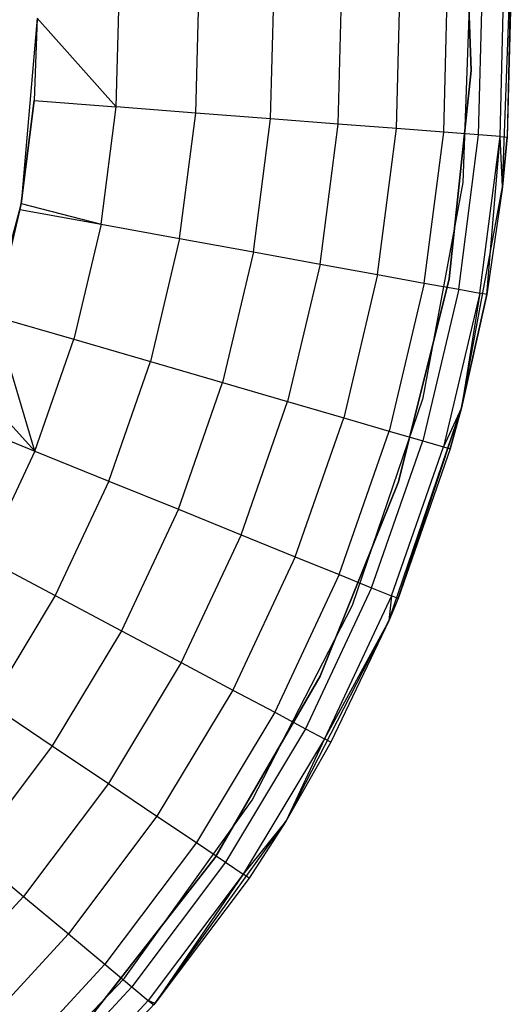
# Model space of a CAD drawing. Extents: x 3 to 49, y 3 to 103.
# Tile 82 of 101: x 27.828 to 28.656, y 57.121 to 58.783. Entities that reach past the tile are written whole.
import ezdxf

# ---------------------------------------------------------------- set-up
doc = ezdxf.new("R2010")
doc.units = 0
doc.header["$LTSCALE"] = 2.54
doc.layers.get('0').update_dxf_attribs({"linetype": 'CONTINUOUS'})

# ---------------------------------------------------------------- blocks, each defined once
blk = doc.blocks.new('HOTEL-MOOD-11782-11790_STL')
at = {"color": 0}
for p, q in [((28.5766, 59.0498, 1.2181), (28.5889, 58.6966, 1.2181)), ((28.5889, 58.6966, 0.1181), (28.5766, 59.0498, 0.1181)), ((28.5766, 59.0498, 1.2181), (28.5889, 58.6966, 1.2181)), ((28.5889, 58.6966, 0.1181), (28.5766, 59.0498, 0.1181)), ((28.5752, 58.508, 0.1181), (28.5887, 58.8776, 0.1181)), ((28.5752, 58.508, 0.1181), (28.5887, 58.8776, 0.1181)), ((28.5752, 58.508, 1.2181), (28.5887, 58.8776, 1.2181)), ((28.5752, 58.508, 1.2181), (28.5887, 58.8776, 1.2181)), ((28.6418, 58.5007, 0.1181), (28.6556, 58.88, 0.1181)), ((28.6418, 58.5007, 0.1181), (28.6556, 58.88, 0.1181)), ((28.6556, 58.88, 0.1181), (28.6496, 58.5844, 1.7681)), ((28.6556, 58.88, 0.1181), (28.6496, 58.5844, 1.7681)), ((28.6375, 58.5853, 1.907), (28.6443, 58.8517, 1.907)), ((28.6375, 58.5853, 1.907), (28.6443, 58.8517, 1.907)), ((28.6565, 58.852, 1.7681), (28.6496, 58.5844, 1.7681)), ((28.6565, 58.852, 1.7681), (28.6496, 58.5844, 1.7681)), ((27.9905, 58.6354, 2.5559), (27.9956, 58.835, 2.5559)), ((27.9905, 58.6354, 2.5559), (27.9956, 58.835, 2.5559)), ((28.1248, 58.625, 2.5198), (28.1303, 58.8384, 2.5198)), ((28.1248, 58.625, 2.5198), (28.1303, 58.8384, 2.5198)), ((28.2508, 58.6153, 2.4609), (28.2566, 58.8417, 2.4609)), ((28.2508, 58.6153, 2.4609), (28.2566, 58.8417, 2.4609)), ((28.3647, 58.6065, 2.3809), (28.3708, 58.8446, 2.3809)), ((28.3647, 58.6065, 2.3809), (28.3708, 58.8446, 2.3809)), ((28.463, 58.5988, 2.2823), (28.4694, 58.8472, 2.2823)), ((28.463, 58.5988, 2.2823), (28.4694, 58.8472, 2.2823)), ((28.5427, 58.5927, 2.1681), (28.5494, 58.8492, 2.1681)), ((28.5427, 58.5927, 2.1681), (28.5494, 58.8492, 2.1681)), ((28.6015, 58.5881, 2.0417), (28.6083, 58.8508, 2.0417)), ((28.6015, 58.5881, 2.0417), (28.6083, 58.8508, 2.0417)), ((27.8574, 58.7851, 2.2681), (27.83, 58.4725, 2.2681)), ((27.8574, 58.7851, 2.2681), (27.83, 58.4725, 2.2681)), ((27.8574, 58.7851, 2.5681), (27.852, 58.6461, 2.5681)), ((27.8574, 58.7851, 2.2681), (27.852, 58.6461, 2.5681)), ((27.8574, 58.7851, 2.5681), (27.852, 58.6461, 2.5681)), ((27.8574, 58.7851, 2.2681), (27.852, 58.6461, 2.5681)), ((27.9905, 58.6354, 2.5559), (27.8574, 58.7851, 2.5681)), ((27.9905, 58.6354, 2.5559), (27.8574, 58.7851, 2.5681)), ((28.5889, 58.6966, 1.2181), (28.5519, 58.3452, 1.2181)), ((28.5519, 58.3452, 0.1181), (28.5889, 58.6966, 0.1181)), ((28.5889, 58.6966, 1.2181), (28.5519, 58.3452, 1.2181)), ((28.5519, 58.3452, 0.1181), (28.5889, 58.6966, 0.1181)), ((28.5889, 58.6966, 1.2181), (28.5889, 58.6966, 0.1181)), ((28.5889, 58.6966, 1.2181), (28.5889, 58.6966, 0.1181)), ((27.852, 58.6461, 2.5681), (27.83, 58.4725, 2.5681)), ((27.83, 58.4725, 2.2681), (27.852, 58.6461, 2.5681)), ((27.83, 58.4725, 2.2681), (27.852, 58.6461, 2.5681)), ((27.852, 58.6461, 2.5681), (27.83, 58.4725, 2.5681)), ((27.852, 58.6461, 2.5681), (27.9905, 58.6354, 2.5559)), ((27.852, 58.6461, 2.5681), (27.9905, 58.6354, 2.5559)), ((27.9649, 58.4374, 2.5559), (27.9905, 58.6354, 2.5559)), ((27.9649, 58.4374, 2.5559), (27.9905, 58.6354, 2.5559)), ((28.1248, 58.625, 2.5198), (27.9905, 58.6354, 2.5559)), ((28.1248, 58.625, 2.5198), (27.9905, 58.6354, 2.5559)), ((28.0974, 58.4133, 2.5198), (28.1248, 58.625, 2.5198)), ((28.0974, 58.4133, 2.5198), (28.1248, 58.625, 2.5198)), ((28.2508, 58.6153, 2.4609), (28.1248, 58.625, 2.5198)), ((28.2508, 58.6153, 2.4609), (28.1248, 58.625, 2.5198)), ((28.2217, 58.3906, 2.4609), (28.2508, 58.6153, 2.4609)), ((28.2217, 58.3906, 2.4609), (28.2508, 58.6153, 2.4609)), ((28.3647, 58.6065, 2.3809), (28.2508, 58.6153, 2.4609)), ((28.3647, 58.6065, 2.3809), (28.2508, 58.6153, 2.4609)), ((28.3341, 58.3702, 2.3809), (28.3647, 58.6065, 2.3809)), ((28.3341, 58.3702, 2.3809), (28.3647, 58.6065, 2.3809)), ((28.463, 58.5988, 2.2823), (28.3647, 58.6065, 2.3809)), ((28.463, 58.5988, 2.2823), (28.3647, 58.6065, 2.3809)), ((28.4311, 58.3525, 2.2823), (28.463, 58.5988, 2.2823)), ((28.4311, 58.3525, 2.2823), (28.463, 58.5988, 2.2823)), ((28.5427, 58.5927, 2.1681), (28.463, 58.5988, 2.2823)), ((28.5427, 58.5927, 2.1681), (28.463, 58.5988, 2.2823)), ((28.5098, 58.3381, 2.1681), (28.5427, 58.5927, 2.1681)), ((28.5098, 58.3381, 2.1681), (28.5427, 58.5927, 2.1681)), ((28.6015, 58.5881, 2.0417), (28.5427, 58.5927, 2.1681)), ((28.6015, 58.5881, 2.0417), (28.5427, 58.5927, 2.1681)), ((28.5678, 58.3276, 2.0417), (28.6015, 58.5881, 2.0417)), ((28.5678, 58.3276, 2.0417), (28.6015, 58.5881, 2.0417)), ((28.6375, 58.5853, 1.907), (28.6015, 58.5881, 2.0417)), ((28.6375, 58.5853, 1.907), (28.6015, 58.5881, 2.0417)), ((28.6033, 58.3211, 1.907), (28.6375, 58.5853, 1.907)), ((28.6033, 58.3211, 1.907), (28.6375, 58.5853, 1.907)), ((28.6152, 58.3189, 1.7681), (28.6375, 58.5853, 1.907)), ((28.6152, 58.3189, 1.7681), (28.6375, 58.5853, 1.907)), ((28.6375, 58.5853, 1.907), (28.6496, 58.5844, 1.7681)), ((28.6418, 58.5007, 1.7681), (28.6375, 58.5853, 1.907)), ((28.6418, 58.5007, 1.7681), (28.6375, 58.5853, 1.907)), ((28.6375, 58.5853, 1.907), (28.6496, 58.5844, 1.7681)), ((28.6418, 58.5007, 0.1181), (28.6496, 58.5844, 1.7681)), ((28.6496, 58.5844, 1.7681), (28.6418, 58.5007, 1.7681)), ((28.6418, 58.5007, 0.1181), (28.6496, 58.5844, 1.7681)), ((28.6496, 58.5844, 1.7681), (28.6418, 58.5007, 1.7681)), ((28.5081, 58.1444, 0.1181), (28.5752, 58.508, 0.1181)), ((28.5081, 58.1444, 0.1181), (28.5752, 58.508, 0.1181)), ((28.5081, 58.1444, 1.2181), (28.5752, 58.508, 1.2181)), ((28.5081, 58.1444, 1.2181), (28.5752, 58.508, 1.2181)), ((28.5752, 58.508, 0.1181), (28.5752, 58.508, 1.2181)), ((28.5752, 58.508, 0.1181), (28.5752, 58.508, 1.2181)), ((28.5728, 58.1274, 0.1181), (28.6418, 58.5007, 0.1181)), ((28.5728, 58.1274, 0.1181), (28.6418, 58.5007, 0.1181)), ((28.6418, 58.5007, 0.1181), (28.6152, 58.3189, 1.7681)), ((28.6418, 58.5007, 0.1181), (28.6152, 58.3189, 1.7681)), ((28.6418, 58.5007, 1.7681), (28.6152, 58.3189, 1.7681)), ((28.6418, 58.5007, 1.7681), (28.6152, 58.3189, 1.7681)), ((28.6418, 58.5007, 0.1181), (28.6418, 58.5007, 1.7681)), ((28.6418, 58.5007, 0.1181), (28.6418, 58.5007, 1.7681)), ((27.83, 58.4725, 2.2681), (27.7488, 58.1694, 2.2681)), ((27.83, 58.4725, 2.2681), (27.7488, 58.1694, 2.2681)), ((27.83, 58.4725, 2.5681), (27.8282, 58.4623, 2.5681)), ((27.8282, 58.4623, 2.5681), (27.83, 58.4725, 2.2681)), ((27.8282, 58.4623, 2.5681), (27.83, 58.4725, 2.2681)), ((27.83, 58.4725, 2.5681), (27.8282, 58.4623, 2.5681)), ((27.83, 58.4725, 2.5681), (27.9649, 58.4374, 2.5559)), ((27.83, 58.4725, 2.5681), (27.9649, 58.4374, 2.5559)), ((27.83, 58.4725, 2.2681), (27.83, 58.4725, 2.5681)), ((27.83, 58.4725, 2.2681), (27.83, 58.4725, 2.5681)), ((27.8282, 58.4623, 2.5681), (27.7488, 58.1694, 2.2681)), ((27.8282, 58.4623, 2.5681), (27.7488, 58.1694, 2.2681)), ((27.8282, 58.4623, 2.5681), (27.7856, 58.282, 2.5681)), ((27.8282, 58.4623, 2.5681), (27.7856, 58.282, 2.5681)), ((27.8282, 58.4623, 2.5681), (27.9649, 58.4374, 2.5559)), ((27.8282, 58.4623, 2.5681), (27.9649, 58.4374, 2.5559)), ((27.9649, 58.4374, 2.5559), (27.919, 58.2432, 2.5559)), ((27.9649, 58.4374, 2.5559), (27.919, 58.2432, 2.5559)), ((27.9649, 58.4374, 2.5559), (28.0974, 58.4133, 2.5198)), ((27.9649, 58.4374, 2.5559), (28.0974, 58.4133, 2.5198)), ((28.0974, 58.4133, 2.5198), (28.0483, 58.2055, 2.5198)), ((28.0974, 58.4133, 2.5198), (28.0483, 58.2055, 2.5198)), ((28.0974, 58.4133, 2.5198), (28.2217, 58.3906, 2.4609)), ((28.0974, 58.4133, 2.5198), (28.2217, 58.3906, 2.4609)), ((28.2217, 58.3906, 2.4609), (28.1697, 58.1702, 2.4609)), ((28.2217, 58.3906, 2.4609), (28.1697, 58.1702, 2.4609)), ((28.2217, 58.3906, 2.4609), (28.3341, 58.3702, 2.3809)), ((28.2217, 58.3906, 2.4609), (28.3341, 58.3702, 2.3809)), ((28.3341, 58.3702, 2.3809), (28.2794, 58.1383, 2.3809)), ((28.3341, 58.3702, 2.3809), (28.2794, 58.1383, 2.3809)), ((28.3341, 58.3702, 2.3809), (28.4311, 58.3525, 2.2823)), ((28.3341, 58.3702, 2.3809), (28.4311, 58.3525, 2.2823)), ((28.4311, 58.3525, 2.2823), (28.374, 58.1107, 2.2823)), ((28.4311, 58.3525, 2.2823), (28.374, 58.1107, 2.2823)), ((28.4311, 58.3525, 2.2823), (28.5098, 58.3381, 2.1681)), ((28.4311, 58.3525, 2.2823), (28.5098, 58.3381, 2.1681)), ((28.5098, 58.3381, 2.1681), (28.4508, 58.0883, 2.1681)), ((28.5098, 58.3381, 2.1681), (28.4508, 58.0883, 2.1681)), ((28.5519, 58.3452, 1.2181), (28.4665, 58.0023, 1.2181)), ((28.4665, 58.0023, 0.1181), (28.5519, 58.3452, 0.1181)), ((28.5519, 58.3452, 1.2181), (28.4665, 58.0023, 1.2181)), ((28.4665, 58.0023, 0.1181), (28.5519, 58.3452, 0.1181)), ((28.5098, 58.3381, 2.1681), (28.5678, 58.3276, 2.0417)), ((28.5098, 58.3381, 2.1681), (28.5678, 58.3276, 2.0417)), ((28.5519, 58.3452, 1.2181), (28.5519, 58.3452, 0.1181)), ((28.5519, 58.3452, 1.2181), (28.5519, 58.3452, 0.1181)), ((28.5678, 58.3276, 2.0417), (28.5074, 58.0719, 2.0417)), ((28.5678, 58.3276, 2.0417), (28.5074, 58.0719, 2.0417)), ((28.6033, 58.3211, 1.907), (28.5421, 58.0618, 1.907)), ((28.6033, 58.3211, 1.907), (28.5421, 58.0618, 1.907)), ((28.5678, 58.3276, 2.0417), (28.6033, 58.3211, 1.907)), ((28.5678, 58.3276, 2.0417), (28.6033, 58.3211, 1.907)), ((28.6033, 58.3211, 1.907), (28.5728, 58.1274, 1.7681)), ((28.6033, 58.3211, 1.907), (28.5728, 58.1274, 1.7681)), ((28.6152, 58.3189, 1.7681), (28.6033, 58.3211, 1.907)), ((28.6152, 58.3189, 1.7681), (28.6033, 58.3211, 1.907)), ((28.5728, 58.1274, 0.1181), (28.6152, 58.3189, 1.7681)), ((28.6152, 58.3189, 1.7681), (28.5728, 58.1274, 1.7681)), ((28.5728, 58.1274, 0.1181), (28.6152, 58.3189, 1.7681)), ((28.6152, 58.3189, 1.7681), (28.5728, 58.1274, 1.7681)), ((27.8534, 58.0546, 2.5559), (27.7856, 58.282, 2.5681)), ((27.7856, 58.282, 2.5681), (27.919, 58.2432, 2.5559)), ((27.7856, 58.282, 2.5681), (27.919, 58.2432, 2.5559)), ((27.8534, 58.0546, 2.5559), (27.7856, 58.282, 2.5681)), ((27.8534, 58.0546, 2.5559), (27.919, 58.2432, 2.5559)), ((27.8534, 58.0546, 2.5559), (27.919, 58.2432, 2.5559)), ((27.919, 58.2432, 2.5559), (28.0483, 58.2055, 2.5198)), ((27.919, 58.2432, 2.5559), (28.0483, 58.2055, 2.5198)), ((27.9782, 58.0039, 2.5198), (28.0483, 58.2055, 2.5198)), ((27.9782, 58.0039, 2.5198), (28.0483, 58.2055, 2.5198)), ((28.0483, 58.2055, 2.5198), (28.1697, 58.1702, 2.4609)), ((28.0483, 58.2055, 2.5198), (28.1697, 58.1702, 2.4609)), ((28.0953, 57.9562, 2.4609), (28.1697, 58.1702, 2.4609)), ((28.0953, 57.9562, 2.4609), (28.1697, 58.1702, 2.4609)), ((28.1697, 58.1702, 2.4609), (28.2794, 58.1383, 2.3809)), ((28.1697, 58.1702, 2.4609), (28.2794, 58.1383, 2.3809)), ((27.8534, 58.0546, 2.5559), (27.7488, 58.1694, 2.5681)), ((27.8534, 58.0546, 2.5559), (27.7488, 58.1694, 2.5681)), ((28.2011, 57.9132, 2.3809), (28.2794, 58.1383, 2.3809)), ((28.2011, 57.9132, 2.3809), (28.2794, 58.1383, 2.3809)), ((28.2794, 58.1383, 2.3809), (28.374, 58.1107, 2.2823)), ((28.2794, 58.1383, 2.3809), (28.374, 58.1107, 2.2823)), ((28.3887, 57.7944, 0.1181), (28.5081, 58.1444, 0.1181)), ((28.3887, 57.7944, 0.1181), (28.5081, 58.1444, 0.1181)), ((28.3887, 57.7944, 1.2181), (28.5081, 58.1444, 1.2181)), ((28.3887, 57.7944, 1.2181), (28.5081, 58.1444, 1.2181)), ((28.5081, 58.1444, 0.1181), (28.5081, 58.1444, 1.2181)), ((28.5081, 58.1444, 0.1181), (28.5081, 58.1444, 1.2181)), ((28.4503, 57.7682, 0.1181), (28.5728, 58.1274, 0.1181)), ((28.4503, 57.7682, 0.1181), (28.5728, 58.1274, 0.1181)), ((28.4658, 57.8056, 1.7681), (28.5728, 58.1274, 0.1181)), ((28.4658, 57.8056, 1.7681), (28.5728, 58.1274, 0.1181)), ((28.5728, 58.1274, 1.7681), (28.5421, 58.0618, 1.907)), ((28.5728, 58.1274, 1.7681), (28.5421, 58.0618, 1.907)), ((28.5728, 58.1274, 1.7681), (28.5537, 58.0584, 1.7681)), ((28.5537, 58.0584, 1.7681), (28.5728, 58.1274, 0.1181)), ((28.5537, 58.0584, 1.7681), (28.5728, 58.1274, 0.1181)), ((28.5728, 58.1274, 1.7681), (28.5537, 58.0584, 1.7681)), ((28.5728, 58.1274, 0.1181), (28.5728, 58.1274, 1.7681)), ((28.5728, 58.1274, 0.1181), (28.5728, 58.1274, 1.7681)), ((27.7247, 58.1069, 2.5681), (27.8534, 58.0546, 2.5559)), ((27.7247, 58.1069, 2.5681), (27.8534, 58.0546, 2.5559)), ((28.2924, 57.8761, 2.2823), (28.374, 58.1107, 2.2823)), ((28.2924, 57.8761, 2.2823), (28.374, 58.1107, 2.2823)), ((28.374, 58.1107, 2.2823), (28.4508, 58.0883, 2.1681)), ((28.374, 58.1107, 2.2823), (28.4508, 58.0883, 2.1681)), ((28.3665, 57.8459, 2.1681), (28.4508, 58.0883, 2.1681)), ((28.3665, 57.8459, 2.1681), (28.4508, 58.0883, 2.1681)), ((28.4508, 58.0883, 2.1681), (28.5074, 58.0719, 2.0417)), ((28.4508, 58.0883, 2.1681), (28.5074, 58.0719, 2.0417)), ((28.4211, 57.8237, 2.0417), (28.5074, 58.0719, 2.0417)), ((28.4211, 57.8237, 2.0417), (28.5074, 58.0719, 2.0417)), ((28.5074, 58.0719, 2.0417), (28.5421, 58.0618, 1.907)), ((28.5074, 58.0719, 2.0417), (28.5421, 58.0618, 1.907)), ((27.8534, 58.0546, 2.5559), (27.7688, 57.8738, 2.5559)), ((27.8534, 58.0546, 2.5559), (27.7688, 57.8738, 2.5559)), ((27.8534, 58.0546, 2.5559), (27.9782, 58.0039, 2.5198)), ((27.8534, 58.0546, 2.5559), (27.9782, 58.0039, 2.5198)), ((28.4545, 57.8101, 1.907), (28.5421, 58.0618, 1.907)), ((28.4545, 57.8101, 1.907), (28.5421, 58.0618, 1.907)), ((28.5537, 58.0584, 1.7681), (28.4658, 57.8056, 1.7681)), ((28.5537, 58.0584, 1.7681), (28.4658, 57.8056, 1.7681)), ((28.5421, 58.0618, 1.907), (28.5537, 58.0584, 1.7681)), ((28.5421, 58.0618, 1.907), (28.5537, 58.0584, 1.7681)), ((27.9782, 58.0039, 2.5198), (27.8877, 57.8105, 2.5198)), ((27.9782, 58.0039, 2.5198), (27.8877, 57.8105, 2.5198)), ((27.9782, 58.0039, 2.5198), (28.0953, 57.9562, 2.4609)), ((27.9782, 58.0039, 2.5198), (28.0953, 57.9562, 2.4609)), ((28.4665, 58.0023, 1.2181), (28.3341, 57.6746, 1.2181)), ((28.3341, 57.6746, 0.1181), (28.4665, 58.0023, 0.1181)), ((28.4665, 58.0023, 1.2181), (28.3341, 57.6746, 1.2181)), ((28.3341, 57.6746, 0.1181), (28.4665, 58.0023, 0.1181)), ((28.4665, 58.0023, 1.2181), (28.4665, 58.0023, 0.1181)), ((28.4665, 58.0023, 1.2181), (28.4665, 58.0023, 0.1181)), ((28.0953, 57.9562, 2.4609), (27.9993, 57.7511, 2.4609)), ((28.0953, 57.9562, 2.4609), (27.9993, 57.7511, 2.4609)), ((28.0953, 57.9562, 2.4609), (28.2011, 57.9132, 2.3809)), ((28.0953, 57.9562, 2.4609), (28.2011, 57.9132, 2.3809)), ((28.2011, 57.9132, 2.3809), (28.1001, 57.6974, 2.3809)), ((28.2011, 57.9132, 2.3809), (28.1001, 57.6974, 2.3809)), ((28.2011, 57.9132, 2.3809), (28.2924, 57.8761, 2.2823)), ((28.2011, 57.9132, 2.3809), (28.2924, 57.8761, 2.2823)), ((27.7688, 57.8738, 2.5559), (27.8877, 57.8105, 2.5198)), ((27.7688, 57.8738, 2.5559), (27.8877, 57.8105, 2.5198)), ((28.2924, 57.8761, 2.2823), (28.1871, 57.6511, 2.2823)), ((28.2924, 57.8761, 2.2823), (28.1871, 57.6511, 2.2823)), ((28.2924, 57.8761, 2.2823), (28.3665, 57.8459, 2.1681)), ((28.2924, 57.8761, 2.2823), (28.3665, 57.8459, 2.1681)), ((28.3665, 57.8459, 2.1681), (28.2577, 57.6135, 2.1681)), ((28.3665, 57.8459, 2.1681), (28.2577, 57.6135, 2.1681)), ((28.3665, 57.8459, 2.1681), (28.4211, 57.8237, 2.0417)), ((28.3665, 57.8459, 2.1681), (28.4211, 57.8237, 2.0417)), ((28.4211, 57.8237, 2.0417), (28.3097, 57.5858, 2.0417)), ((28.4211, 57.8237, 2.0417), (28.3097, 57.5858, 2.0417)), ((28.4211, 57.8237, 2.0417), (28.4545, 57.8101, 1.907)), ((28.4211, 57.8237, 2.0417), (28.4545, 57.8101, 1.907)), ((27.8877, 57.8105, 2.5198), (27.7778, 57.6275, 2.5198)), ((27.8877, 57.8105, 2.5198), (27.7778, 57.6275, 2.5198)), ((27.8877, 57.8105, 2.5198), (27.9993, 57.7511, 2.4609)), ((27.8877, 57.8105, 2.5198), (27.9993, 57.7511, 2.4609)), ((28.4545, 57.8101, 1.907), (28.3416, 57.5688, 1.907)), ((28.4545, 57.8101, 1.907), (28.3416, 57.5688, 1.907)), ((28.4545, 57.8101, 1.907), (28.4503, 57.7682, 1.7681)), ((28.4545, 57.8101, 1.907), (28.4503, 57.7682, 1.7681)), ((28.4658, 57.8056, 1.7681), (28.4503, 57.7682, 0.1181)), ((28.4658, 57.8056, 1.7681), (28.4503, 57.7682, 0.1181)), ((28.4658, 57.8056, 1.7681), (28.4503, 57.7682, 1.7681)), ((28.4658, 57.8056, 1.7681), (28.4503, 57.7682, 1.7681)), ((28.4658, 57.8056, 1.7681), (28.4545, 57.8101, 1.907)), ((28.4658, 57.8056, 1.7681), (28.4545, 57.8101, 1.907)), ((28.2196, 57.4655, 0.1181), (28.3887, 57.7944, 0.1181)), ((28.2196, 57.4655, 0.1181), (28.3887, 57.7944, 0.1181)), ((28.2196, 57.4655, 1.2181), (28.3887, 57.7944, 1.2181)), ((28.2196, 57.4655, 1.2181), (28.3887, 57.7944, 1.2181)), ((28.3887, 57.7944, 0.1181), (28.3887, 57.7944, 1.2181)), ((28.3887, 57.7944, 0.1181), (28.3887, 57.7944, 1.2181)), ((28.2767, 57.4306, 0.1181), (28.4503, 57.7682, 0.1181)), ((28.2767, 57.4306, 0.1181), (28.4503, 57.7682, 0.1181)), ((28.4503, 57.7682, 1.7681), (28.3416, 57.5688, 1.907)), ((28.4503, 57.7682, 1.7681), (28.3416, 57.5688, 1.907)), ((28.4503, 57.7682, 0.1181), (28.3523, 57.5631, 1.7681)), ((28.4503, 57.7682, 1.7681), (28.3523, 57.5631, 1.7681)), ((28.4503, 57.7682, 0.1181), (28.3523, 57.5631, 1.7681)), ((28.4503, 57.7682, 1.7681), (28.3523, 57.5631, 1.7681)), ((28.4503, 57.7682, 1.7681), (28.4503, 57.7682, 0.1181)), ((28.4503, 57.7682, 1.7681), (28.4503, 57.7682, 0.1181)), ((27.9993, 57.7511, 2.4609), (27.8826, 57.5569, 2.4609)), ((27.9993, 57.7511, 2.4609), (27.8826, 57.5569, 2.4609)), ((27.9993, 57.7511, 2.4609), (28.1001, 57.6974, 2.3809)), ((27.9993, 57.7511, 2.4609), (28.1001, 57.6974, 2.3809)), ((28.1001, 57.6974, 2.3809), (27.9774, 57.4931, 2.3809)), ((28.1001, 57.6974, 2.3809), (27.9774, 57.4931, 2.3809)), ((28.1001, 57.6974, 2.3809), (28.1871, 57.6511, 2.2823)), ((28.1001, 57.6974, 2.3809), (28.1871, 57.6511, 2.2823)), ((28.3341, 57.6746, 1.2181), (28.1574, 57.3686, 1.2181)), ((28.1574, 57.3686, 0.1181), (28.3341, 57.6746, 0.1181)), ((28.3341, 57.6746, 1.2181), (28.1574, 57.3686, 1.2181)), ((28.1574, 57.3686, 0.1181), (28.3341, 57.6746, 0.1181)), ((28.3341, 57.6746, 1.2181), (28.3341, 57.6746, 0.1181)), ((28.3341, 57.6746, 1.2181), (28.3341, 57.6746, 0.1181)), ((28.1871, 57.6511, 2.2823), (28.0592, 57.4381, 2.2823)), ((28.1871, 57.6511, 2.2823), (28.0592, 57.4381, 2.2823)), ((28.1871, 57.6511, 2.2823), (28.2577, 57.6135, 2.1681)), ((28.1871, 57.6511, 2.2823), (28.2577, 57.6135, 2.1681)), ((27.7778, 57.6275, 2.5198), (27.8826, 57.5569, 2.4609)), ((27.7778, 57.6275, 2.5198), (27.8826, 57.5569, 2.4609)), ((28.2577, 57.6135, 2.1681), (28.1256, 57.3935, 2.1681)), ((28.2577, 57.6135, 2.1681), (28.1256, 57.3935, 2.1681)), ((28.2577, 57.6135, 2.1681), (28.3097, 57.5858, 2.0417)), ((28.2577, 57.6135, 2.1681), (28.3097, 57.5858, 2.0417)), ((28.3097, 57.5858, 2.0417), (28.1745, 57.3606, 2.0417)), ((28.3097, 57.5858, 2.0417), (28.1745, 57.3606, 2.0417)), ((28.3097, 57.5858, 2.0417), (28.3416, 57.5688, 1.907)), ((28.3097, 57.5858, 2.0417), (28.3416, 57.5688, 1.907)), ((27.8826, 57.5569, 2.4609), (27.7467, 57.3757, 2.4609)), ((27.8826, 57.5569, 2.4609), (27.7467, 57.3757, 2.4609)), ((27.8826, 57.5569, 2.4609), (27.9774, 57.4931, 2.3809)), ((27.8826, 57.5569, 2.4609), (27.9774, 57.4931, 2.3809)), ((28.3416, 57.5688, 1.907), (28.2044, 57.3404, 1.907)), ((28.3416, 57.5688, 1.907), (28.2044, 57.3404, 1.907)), ((28.3416, 57.5688, 1.907), (28.2767, 57.4306, 1.7681)), ((28.3416, 57.5688, 1.907), (28.2767, 57.4306, 1.7681)), ((28.3523, 57.5631, 1.7681), (28.2767, 57.4306, 0.1181)), ((28.3523, 57.5631, 1.7681), (28.2767, 57.4306, 0.1181)), ((28.3523, 57.5631, 1.7681), (28.2767, 57.4306, 1.7681)), ((28.3523, 57.5631, 1.7681), (28.2767, 57.4306, 1.7681)), ((28.3523, 57.5631, 1.7681), (28.3416, 57.5688, 1.907)), ((28.3523, 57.5631, 1.7681), (28.3416, 57.5688, 1.907)), ((27.9774, 57.4931, 2.3809), (27.8344, 57.3026, 2.3809)), ((27.9774, 57.4931, 2.3809), (27.8344, 57.3026, 2.3809)), ((27.9774, 57.4931, 2.3809), (28.0592, 57.4381, 2.2823)), ((27.9774, 57.4931, 2.3809), (28.0592, 57.4381, 2.2823)), ((28.0044, 57.1647, 0.1181), (28.2196, 57.4655, 0.1181)), ((28.0044, 57.1647, 0.1181), (28.2196, 57.4655, 0.1181)), ((28.0044, 57.1647, 1.2181), (28.2196, 57.4655, 1.2181)), ((28.0044, 57.1647, 1.2181), (28.2196, 57.4655, 1.2181)), ((28.2196, 57.4655, 0.1181), (28.2196, 57.4655, 1.2181)), ((28.2196, 57.4655, 0.1181), (28.2196, 57.4655, 1.2181)), ((28.0592, 57.4381, 2.2823), (27.9101, 57.2394, 2.2823)), ((28.0592, 57.4381, 2.2823), (27.9101, 57.2394, 2.2823)), ((28.0558, 57.1219, 0.1181), (28.2767, 57.4306, 0.1181)), ((28.0558, 57.1219, 0.1181), (28.2767, 57.4306, 0.1181)), ((28.0592, 57.4381, 2.2823), (28.1256, 57.3935, 2.1681)), ((28.0592, 57.4381, 2.2823), (28.1256, 57.3935, 2.1681)), ((28.2767, 57.4306, 1.7681), (28.2044, 57.3404, 1.907)), ((28.2767, 57.4306, 1.7681), (28.2044, 57.3404, 1.907)), ((28.2767, 57.4306, 0.1181), (28.2145, 57.3336, 1.7681)), ((28.2767, 57.4306, 1.7681), (28.2145, 57.3336, 1.7681)), ((28.2767, 57.4306, 0.1181), (28.2145, 57.3336, 1.7681)), ((28.2767, 57.4306, 1.7681), (28.2145, 57.3336, 1.7681)), ((28.2767, 57.4306, 1.7681), (28.2767, 57.4306, 0.1181)), ((28.2767, 57.4306, 1.7681), (28.2767, 57.4306, 0.1181)), ((28.1256, 57.3935, 2.1681), (27.9715, 57.1882, 2.1681)), ((28.1256, 57.3935, 2.1681), (27.9715, 57.1882, 2.1681)), ((28.1256, 57.3935, 2.1681), (28.1745, 57.3606, 2.0417)), ((28.1256, 57.3935, 2.1681), (28.1745, 57.3606, 2.0417)), ((27.7467, 57.3757, 2.4609), (27.8344, 57.3026, 2.3809)), ((27.7467, 57.3757, 2.4609), (27.8344, 57.3026, 2.3809)), ((28.1574, 57.3686, 1.2181), (27.9398, 57.0901, 1.2181)), ((27.9398, 57.0901, 0.1181), (28.1574, 57.3686, 0.1181)), ((28.1574, 57.3686, 1.2181), (27.9398, 57.0901, 1.2181)), ((27.9398, 57.0901, 0.1181), (28.1574, 57.3686, 0.1181)), ((28.1745, 57.3606, 2.0417), (28.0168, 57.1504, 2.0417)), ((28.1745, 57.3606, 2.0417), (28.0168, 57.1504, 2.0417)), ((28.1574, 57.3686, 1.2181), (28.1574, 57.3686, 0.1181)), ((28.1574, 57.3686, 1.2181), (28.1574, 57.3686, 0.1181)), ((28.1745, 57.3606, 2.0417), (28.2044, 57.3404, 1.907)), ((28.1745, 57.3606, 2.0417), (28.2044, 57.3404, 1.907)), ((28.2044, 57.3404, 1.907), (28.0445, 57.1273, 1.907)), ((28.2044, 57.3404, 1.907), (28.0445, 57.1273, 1.907)), ((28.2044, 57.3404, 1.907), (28.0558, 57.1219, 1.7681)), ((28.2044, 57.3404, 1.907), (28.0558, 57.1219, 1.7681)), ((28.2145, 57.3336, 1.7681), (28.2044, 57.3404, 1.907)), ((28.2145, 57.3336, 1.7681), (28.2044, 57.3404, 1.907)), ((28.2145, 57.3336, 1.7681), (28.0558, 57.1219, 0.1181)), ((28.2145, 57.3336, 1.7681), (28.0558, 57.1219, 0.1181)), ((28.2145, 57.3336, 1.7681), (28.0558, 57.1219, 1.7681)), ((28.2145, 57.3336, 1.7681), (28.0558, 57.1219, 1.7681)), ((27.6726, 57.1277, 2.3809), (27.8344, 57.3026, 2.3809)), ((27.6726, 57.1277, 2.3809), (27.8344, 57.3026, 2.3809)), ((27.8344, 57.3026, 2.3809), (27.9101, 57.2394, 2.2823)), ((27.8344, 57.3026, 2.3809), (27.9101, 57.2394, 2.2823)), ((27.7414, 57.0571, 2.2823), (27.9101, 57.2394, 2.2823)), ((27.7414, 57.0571, 2.2823), (27.9101, 57.2394, 2.2823)), ((27.9101, 57.2394, 2.2823), (27.9715, 57.1882, 2.1681)), ((27.9101, 57.2394, 2.2823), (27.9715, 57.1882, 2.1681)), ((27.7972, 56.9998, 2.1681), (27.9715, 57.1882, 2.1681)), ((27.7972, 56.9998, 2.1681), (27.9715, 57.1882, 2.1681)), ((27.9715, 57.1882, 2.1681), (28.0168, 57.1504, 2.0417)), ((27.9715, 57.1882, 2.1681), (28.0168, 57.1504, 2.0417)), ((27.7477, 56.8985, 0.1181), (28.0044, 57.1647, 0.1181)), ((27.7477, 56.8985, 0.1181), (28.0044, 57.1647, 0.1181)), ((27.7477, 56.8985, 1.2181), (28.0044, 57.1647, 1.2181)), ((27.7477, 56.8985, 1.2181), (28.0044, 57.1647, 1.2181)), ((28.0044, 57.1647, 0.1181), (28.0044, 57.1647, 1.2181)), ((28.0044, 57.1647, 0.1181), (28.0044, 57.1647, 1.2181)), ((27.8383, 56.9576, 2.0417), (28.0168, 57.1504, 2.0417)), ((27.8383, 56.9576, 2.0417), (28.0168, 57.1504, 2.0417)), ((28.0168, 57.1504, 2.0417), (28.0445, 57.1273, 1.907)), ((28.0168, 57.1504, 2.0417), (28.0445, 57.1273, 1.907)), ((27.8635, 56.9318, 1.907), (28.0445, 57.1273, 1.907)), ((27.8635, 56.9318, 1.907), (28.0445, 57.1273, 1.907)), ((28.0558, 57.1219, 1.7681), (28.0445, 57.1273, 1.907)), ((28.0445, 57.1273, 1.907), (28.0538, 57.1195, 1.7681)), ((28.0558, 57.1219, 1.7681), (28.0445, 57.1273, 1.907)), ((28.0445, 57.1273, 1.907), (28.0538, 57.1195, 1.7681)), ((28.0558, 57.1219, 1.7681), (27.7924, 56.8486, 0.1181)), ((27.7924, 56.8486, 0.1181), (28.0558, 57.1219, 0.1181)), ((28.0558, 57.1219, 1.7681), (27.7924, 56.8486, 0.1181)), ((27.7924, 56.8486, 0.1181), (28.0558, 57.1219, 0.1181)), ((28.0558, 57.1219, 1.7681), (28.0538, 57.1195, 1.7681)), ((28.0558, 57.1219, 1.7681), (28.0538, 57.1195, 1.7681)), ((28.0558, 57.1219, 1.7681), (28.0558, 57.1219, 0.1181)), ((28.0558, 57.1219, 1.7681), (28.0558, 57.1219, 0.1181))]:
    blk.add_line(p, q, dxfattribs=at)

msp = doc.modelspace()

# ---------------------------------------------------------------- block references
at = {"color": 0}
msp.add_blockref('HOTEL-MOOD-11782-11790_STL', (0, 0), dxfattribs=at)

doc.saveas('drawing.dxf')
